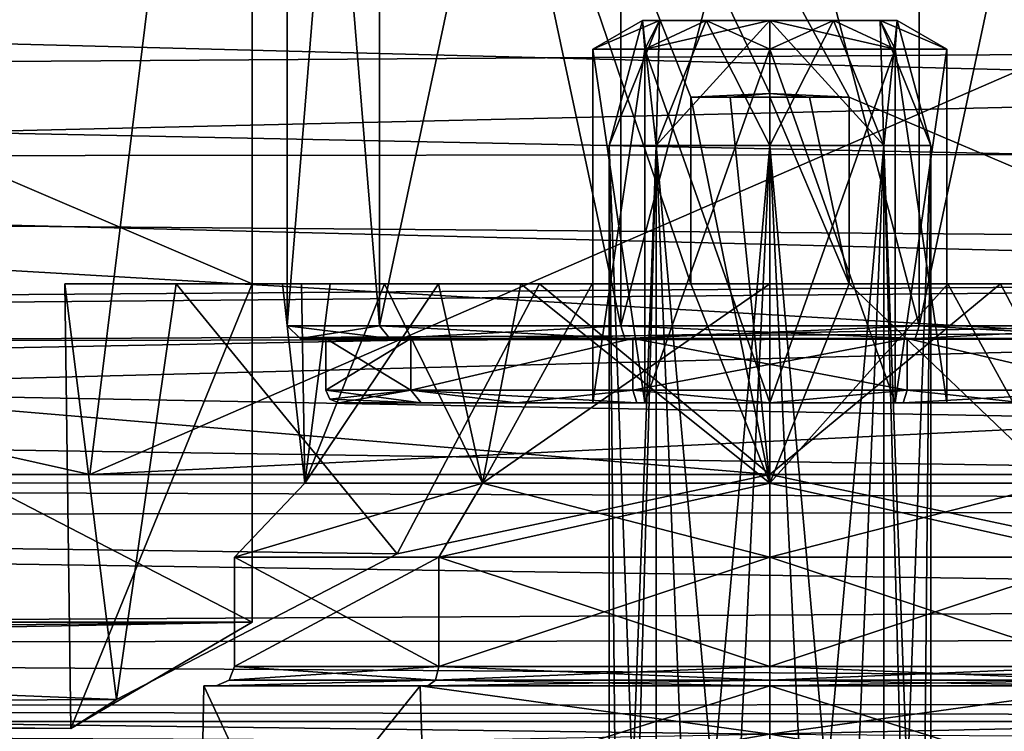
# Model space of a CAD drawing. Header units: millimetres. Extents: x -109 to 171, y -66 to 35.
# Tile 83 of 185: x -12 to 4, y -17 to -6. Entities that reach past the tile are written whole.
import ezdxf

# ---------------------------------------------------------------- set-up
doc = ezdxf.new("R2010")
doc.units = ezdxf.units.MM
doc.header["$LTSCALE"] = 65.185185
for name, color, linetype in [('113', 7, 'CONTINUOUS'), ('114', 7, 'CONTINUOUS'), ('115', 7, 'CONTINUOUS'), ('1191', 7, 'CONTINUOUS'), ('1198', 7, 'CONTINUOUS'), ('1206', 7, 'CONTINUOUS'), ('1208', 7, 'CONTINUOUS'), ('1217', 7, 'CONTINUOUS'), ('1218', 7, 'CONTINUOUS'), ('1219', 7, 'CONTINUOUS'), ('122', 7, 'CONTINUOUS'), ('1220', 7, 'CONTINUOUS'), ('1223', 7, 'CONTINUOUS'), ('1224', 7, 'CONTINUOUS'), ('1227', 7, 'CONTINUOUS'), ('1228', 7, 'CONTINUOUS'), ('123', 7, 'CONTINUOUS'), ('1231', 7, 'CONTINUOUS'), ('1232', 7, 'CONTINUOUS'), ('1233', 7, 'CONTINUOUS'), ('1234', 7, 'CONTINUOUS'), ('1235', 7, 'CONTINUOUS'), ('1236', 7, 'CONTINUOUS'), ('124', 7, 'CONTINUOUS'), ('4', 7, 'CONTINUOUS'), ('52', 7, 'CONTINUOUS'), ('55', 7, 'CONTINUOUS'), ('629', 7, 'CONTINUOUS'), ('630', 7, 'CONTINUOUS'), ('87', 7, 'CONTINUOUS'), ('88', 7, 'CONTINUOUS'), ('89', 7, 'CONTINUOUS'), ('90', 7, 'CONTINUOUS'), ('91', 7, 'CONTINUOUS'), ('92', 7, 'CONTINUOUS'), ('93', 7, 'CONTINUOUS'), ('94', 7, 'CONTINUOUS')]:
    doc.layers.add(name, color=color, linetype=linetype)

msp = doc.modelspace()

# ---------------------------------------------------------------- linework, layer by layer
at = {"layer": '113', "color": 7, "linetype": 'CONTINUOUS', "true_color": 0xe0f2ff}
for points in [[(-5.143, -14.25, -7.079), (-8.322, -14.25, -2.704), (-5.143, -15.95, -7.079), (-5.143, -14.25, -7.079)], [(-8.322, -14.25, -2.704), (-8.322, -14.25, 2.704), (-8.322, -15.95, -2.704), (-8.322, -14.25, -2.704)], [(-5.143, -15.95, -7.079), (-8.322, -14.25, -2.704), (-8.322, -15.95, -2.704), (-5.143, -15.95, -7.079)], [(-8.322, -14.25, 2.704), (-5.143, -14.25, 7.079), (-8.322, -15.95, 2.704), (-8.322, -14.25, 2.704)], [(-8.322, -15.95, -2.704), (-8.322, -14.25, 2.704), (-8.322, -15.95, 2.704), (-8.322, -15.95, -2.704)], [(-8.322, -15.95, 2.704), (-5.143, -14.25, 7.079), (-5.143, -15.95, 7.079), (-8.322, -15.95, 2.704)], [(0, -14.25, -8.75), (-5.143, -14.25, -7.079), (0, -15.95, -8.75), (0, -14.25, -8.75)], [(0, -15.95, -8.75), (-5.143, -14.25, -7.079), (-5.143, -15.95, -7.079), (0, -15.95, -8.75)], [(-5.143, -14.25, 7.079), (0, -14.25, 8.75), (-5.143, -15.95, 7.079), (-5.143, -14.25, 7.079)], [(-5.143, -15.95, 7.079), (0, -14.25, 8.75), (0, -15.95, 8.75), (-5.143, -15.95, 7.079)]]:
    msp.add_3dface(points, dxfattribs=at)
at = {"layer": '114', "color": 7, "linetype": 'CONTINUOUS', "true_color": 0xe0f2ff}
for points in [[(-5.437, -16.25, 7.483), (-8.797, -16.25, 2.858), (-8.607, -16.25, 2.797), (-5.437, -16.25, 7.483)], [(-8.797, -16.25, 2.858), (-8.797, -16.25, -2.858), (-8.607, -16.25, -2.797), (-8.797, -16.25, 2.858)], [(-8.607, -16.25, 2.797), (-8.797, -16.25, 2.858), (-8.607, -16.25, -2.797), (-8.607, -16.25, 2.797)], [(-8.797, -16.25, -2.858), (-5.437, -16.25, -7.483), (-8.607, -16.25, -2.797), (-8.797, -16.25, -2.858)], [(-5.318, -16.25, 7.322), (-5.437, -16.25, 7.483), (-8.607, -16.25, 2.797), (-5.318, -16.25, 7.322)], [(-8.607, -16.25, -2.797), (-5.437, -16.25, -7.483), (-5.318, -16.25, -7.322), (-8.607, -16.25, -2.797)], [(0, -16.25, 9.25), (-5.437, -16.25, 7.483), (0, -16.25, 9.05), (0, -16.25, 9.25)], [(0, -16.25, 9.05), (-5.437, -16.25, 7.483), (-5.318, -16.25, 7.322), (0, -16.25, 9.05)], [(-5.437, -16.25, -7.483), (0, -16.25, -9.25), (-5.318, -16.25, -7.322), (-5.437, -16.25, -7.483)], [(-5.318, -16.25, -7.322), (0, -16.25, -9.25), (0, -16.25, -9.05), (-5.318, -16.25, -7.322)], [(5.437, -16.25, 7.483), (0, -16.25, 9.25), (5.318, -16.25, 7.322), (5.437, -16.25, 7.483)], [(0, -16.25, 9.25), (0, -16.25, 9.05), (5.318, -16.25, 7.322), (0, -16.25, 9.25)], [(0, -16.25, -9.25), (5.437, -16.25, -7.483), (0, -16.25, -9.05), (0, -16.25, -9.25)], [(0, -16.25, -9.05), (5.437, -16.25, -7.483), (5.318, -16.25, -7.322), (0, -16.25, -9.05)]]:
    msp.add_3dface(points, dxfattribs=at)
at = {"layer": '115', "color": 7, "linetype": 'CONTINUOUS', "true_color": 0xe0f2ff}
for points in [[(5.143, -14.25, -7.079), (0, -14.25, -8.75), (5.143, -15.95, -7.079), (5.143, -14.25, -7.079)], [(0, -14.25, -8.75), (0, -15.95, -8.75), (5.143, -15.95, -7.079), (0, -14.25, -8.75)], [(0, -14.25, 8.75), (5.143, -14.25, 7.079), (0, -15.95, 8.75), (0, -14.25, 8.75)], [(0, -15.95, 8.75), (5.143, -14.25, 7.079), (5.143, -15.95, 7.079), (0, -15.95, 8.75)]]:
    msp.add_3dface(points, dxfattribs=at)
at = {"layer": '1191', "color": 7, "linetype": 'CONTINUOUS', "true_color": 0xe0f2ff}
for points in [[(-1.768, -7.85, 58.268), (-1.979, -5.905, 56.5), (-2.5, -7.85, 56.5), (-1.768, -7.85, 58.268)], [(-1.714, -5.905, 57.489), (-1.979, -5.905, 56.5), (-1.768, -7.85, 58.268), (-1.714, -5.905, 57.489)], [(-0.989, -5.905, 58.214), (-1.714, -5.905, 57.489), (-1.768, -7.85, 58.268), (-0.989, -5.905, 58.214)], [(0, -7.85, 59), (-0.989, -5.905, 58.214), (-1.768, -7.85, 58.268), (0, -7.85, 59)], [(0, -5.905, 58.479), (-0.989, -5.905, 58.214), (0, -7.85, 59), (0, -5.905, 58.479)], [(0.989, -5.905, 58.214), (0, -5.905, 58.479), (1.768, -7.85, 58.268), (0.989, -5.905, 58.214)], [(1.768, -7.85, 58.268), (0, -5.905, 58.479), (0, -7.85, 59), (1.768, -7.85, 58.268)], [(1.714, -5.905, 57.489), (0.989, -5.905, 58.214), (1.768, -7.85, 58.268), (1.714, -5.905, 57.489)], [(1.979, -5.905, 56.5), (1.714, -5.905, 57.489), (2.5, -7.85, 56.5), (1.979, -5.905, 56.5)], [(2.5, -7.85, 56.5), (1.714, -5.905, 57.489), (1.768, -7.85, 58.268), (2.5, -7.85, 56.5)]]:
    msp.add_3dface(points, dxfattribs=at)
at = {"layer": '1198', "color": 7, "linetype": 'CONTINUOUS', "true_color": 0xe0f2ff}
for points in [[(-2.5, -7.85, 56.5), (-1.979, -5.905, 56.5), (-1.714, -5.905, 55.511), (-2.5, -7.85, 56.5)], [(-2.5, -7.85, 56.5), (-1.714, -5.905, 55.511), (-1.768, -7.85, 54.732), (-2.5, -7.85, 56.5)], [(-0.989, -5.905, 54.786), (0, -5.905, 54.521), (-1.768, -7.85, 54.732), (-0.989, -5.905, 54.786)], [(-1.768, -7.85, 54.732), (0, -5.905, 54.521), (0, -7.85, 54), (-1.768, -7.85, 54.732)], [(-1.714, -5.905, 55.511), (-0.989, -5.905, 54.786), (-1.768, -7.85, 54.732), (-1.714, -5.905, 55.511)], [(0, -5.905, 54.521), (0.989, -5.905, 54.786), (0, -7.85, 54), (0, -5.905, 54.521)], [(0, -7.85, 54), (0.989, -5.905, 54.786), (1.768, -7.85, 54.732), (0, -7.85, 54)], [(0.989, -5.905, 54.786), (1.714, -5.905, 55.511), (1.768, -7.85, 54.732), (0.989, -5.905, 54.786)], [(1.714, -5.905, 55.511), (1.979, -5.905, 56.5), (1.768, -7.85, 54.732), (1.714, -5.905, 55.511)], [(1.979, -5.905, 56.5), (2.5, -7.85, 56.5), (1.768, -7.85, 54.732), (1.979, -5.905, 56.5)]]:
    msp.add_3dface(points, dxfattribs=at)
at = {"layer": '1206', "color": 7, "linetype": 'CONTINUOUS', "true_color": 0xe0f2ff}
for points in [[(-1.768, -7.85, 58.268), (-2.5, -7.85, 56.5), (-1.768, -27.65, 58.268), (-1.768, -7.85, 58.268)], [(-1.768, -27.65, 58.268), (-2.5, -7.85, 56.5), (-2.31, -27.65, 57.457), (-1.768, -27.65, 58.268)], [(-2.31, -27.65, 57.457), (-2.5, -7.85, 56.5), (-2.5, -27.65, 56.5), (-2.31, -27.65, 57.457)], [(0, -7.85, 59), (-1.768, -7.85, 58.268), (0, -27.65, 59), (0, -7.85, 59)], [(0, -27.65, 59), (-1.768, -7.85, 58.268), (-0.957, -27.65, 58.81), (0, -27.65, 59)], [(-0.957, -27.65, 58.81), (-1.768, -7.85, 58.268), (-1.768, -27.65, 58.268), (-0.957, -27.65, 58.81)], [(1.768, -7.85, 58.268), (0, -7.85, 59), (1.768, -27.65, 58.268), (1.768, -7.85, 58.268)], [(1.768, -27.65, 58.268), (0, -7.85, 59), (0.957, -27.65, 58.81), (1.768, -27.65, 58.268)], [(0.957, -27.65, 58.81), (0, -7.85, 59), (0, -27.65, 59), (0.957, -27.65, 58.81)], [(2.5, -7.85, 56.5), (1.768, -7.85, 58.268), (2.5, -27.65, 56.5), (2.5, -7.85, 56.5)], [(2.5, -27.65, 56.5), (1.768, -7.85, 58.268), (2.31, -27.65, 57.457), (2.5, -27.65, 56.5)], [(2.31, -27.65, 57.457), (1.768, -7.85, 58.268), (1.768, -27.65, 58.268), (2.31, -27.65, 57.457)]]:
    msp.add_3dface(points, dxfattribs=at)
at = {"layer": '1208', "color": 7, "linetype": 'CONTINUOUS', "true_color": 0xe0f2ff}
for points in [[(-2.5, -7.85, 56.5), (-1.768, -7.85, 54.732), (-2.5, -27.65, 56.5), (-2.5, -7.85, 56.5)], [(-2.5, -27.65, 56.5), (-1.768, -7.85, 54.732), (-2.31, -27.65, 55.543), (-2.5, -27.65, 56.5)], [(-2.31, -27.65, 55.543), (-1.768, -7.85, 54.732), (-1.768, -27.65, 54.732), (-2.31, -27.65, 55.543)], [(-1.768, -7.85, 54.732), (0, -7.85, 54), (-1.768, -27.65, 54.732), (-1.768, -7.85, 54.732)], [(-1.768, -27.65, 54.732), (0, -7.85, 54), (-0.957, -27.65, 54.19), (-1.768, -27.65, 54.732)], [(-0.957, -27.65, 54.19), (0, -7.85, 54), (0, -27.65, 54), (-0.957, -27.65, 54.19)], [(0, -7.85, 54), (1.768, -7.85, 54.732), (0, -27.65, 54), (0, -7.85, 54)], [(0, -27.65, 54), (1.768, -7.85, 54.732), (0.957, -27.65, 54.19), (0, -27.65, 54)], [(0.957, -27.65, 54.19), (1.768, -7.85, 54.732), (1.768, -27.65, 54.732), (0.957, -27.65, 54.19)], [(1.768, -7.85, 54.732), (2.5, -7.85, 56.5), (1.768, -27.65, 54.732), (1.768, -7.85, 54.732)], [(1.768, -27.65, 54.732), (2.5, -7.85, 56.5), (2.31, -27.65, 55.543), (1.768, -27.65, 54.732)], [(2.5, -7.85, 56.5), (2.5, -27.65, 56.5), (2.31, -27.65, 55.543), (2.5, -7.85, 56.5)]]:
    msp.add_3dface(points, dxfattribs=at)
at = {"layer": '1217', "color": 7, "linetype": 'CONTINUOUS', "true_color": 0xe0f2ff}
for points in [[(-7.5, -10.65, 56.5), (-7.5, 6.95, 56.5), (-6.068, 6.95, 52.092), (-7.5, -10.65, 56.5)], [(-6.068, -10.65, 52.092), (-7.5, -10.65, 56.5), (-6.068, 6.95, 52.092), (-6.068, -10.65, 52.092)], [(-2.318, -10.65, 49.367), (-6.068, -10.65, 52.092), (-2.318, 6.95, 49.367), (-2.318, -10.65, 49.367)], [(-2.318, 6.95, 49.367), (-6.068, -10.65, 52.092), (-6.068, 6.95, 52.092), (-2.318, 6.95, 49.367)], [(2.318, -10.65, 49.367), (-2.318, -10.65, 49.367), (2.318, 6.95, 49.367), (2.318, -10.65, 49.367)], [(2.318, 6.95, 49.367), (-2.318, -10.65, 49.367), (-2.318, 6.95, 49.367), (2.318, 6.95, 49.367)], [(6.068, -10.65, 52.092), (2.318, -10.65, 49.367), (6.068, 6.95, 52.092), (6.068, -10.65, 52.092)], [(6.068, 6.95, 52.092), (2.318, -10.65, 49.367), (2.318, 6.95, 49.367), (6.068, 6.95, 52.092)]]:
    msp.add_3dface(points, dxfattribs=at)
at = {"layer": '1218', "color": 7, "linetype": 'CONTINUOUS', "true_color": 0xe0f2ff}
for points in [[(-5.906, -10.85, 60.791), (-7.3, -10.85, 56.5), (-5.582, -10.85, 60.556), (-5.906, -10.85, 60.791)], [(-7.3, -10.85, 56.5), (-5.906, -10.85, 52.209), (-6.9, -10.85, 56.5), (-7.3, -10.85, 56.5)], [(-5.582, -10.85, 60.556), (-7.3, -10.85, 56.5), (-6.9, -10.85, 56.5), (-5.582, -10.85, 60.556)], [(-6.9, -10.85, 56.5), (-5.906, -10.85, 52.209), (-5.582, -10.85, 52.444), (-6.9, -10.85, 56.5)], [(-2.256, -10.85, 63.443), (-5.906, -10.85, 60.791), (-2.132, -10.85, 63.062), (-2.256, -10.85, 63.443)], [(-2.132, -10.85, 63.062), (-5.906, -10.85, 60.791), (-5.582, -10.85, 60.556), (-2.132, -10.85, 63.062)], [(-5.906, -10.85, 52.209), (-2.256, -10.85, 49.557), (-2.132, -10.85, 49.938), (-5.906, -10.85, 52.209)], [(-5.582, -10.85, 52.444), (-5.906, -10.85, 52.209), (-2.132, -10.85, 49.938), (-5.582, -10.85, 52.444)], [(2.256, -10.85, 63.443), (-2.256, -10.85, 63.443), (-2.132, -10.85, 63.062), (2.256, -10.85, 63.443)], [(-2.256, -10.85, 49.557), (2.256, -10.85, 49.557), (2.132, -10.85, 49.938), (-2.256, -10.85, 49.557)], [(-2.132, -10.85, 49.938), (-2.256, -10.85, 49.557), (2.132, -10.85, 49.938), (-2.132, -10.85, 49.938)], [(2.132, -10.85, 63.062), (2.256, -10.85, 63.443), (-2.132, -10.85, 63.062), (2.132, -10.85, 63.062)], [(5.906, -10.85, 60.791), (2.256, -10.85, 63.443), (2.132, -10.85, 63.062), (5.906, -10.85, 60.791)], [(5.582, -10.85, 60.556), (5.906, -10.85, 60.791), (2.132, -10.85, 63.062), (5.582, -10.85, 60.556)], [(2.256, -10.85, 49.557), (5.906, -10.85, 52.209), (2.132, -10.85, 49.938), (2.256, -10.85, 49.557)], [(2.132, -10.85, 49.938), (5.906, -10.85, 52.209), (5.582, -10.85, 52.444), (2.132, -10.85, 49.938)]]:
    msp.add_3dface(points, dxfattribs=at)
at = {"layer": '1219', "color": 7, "linetype": 'CONTINUOUS', "true_color": 0xe0f2ff}
for points in [[(-6.9, -10.85, 56.5), (-5.582, -10.85, 52.444), (-6.9, -11.65, 56.5), (-6.9, -10.85, 56.5)], [(-6.9, -11.65, 56.5), (-5.582, -10.85, 52.444), (-5.582, -11.65, 52.444), (-6.9, -11.65, 56.5)], [(-5.582, -10.85, 52.444), (-2.132, -10.85, 49.938), (-5.582, -11.65, 52.444), (-5.582, -10.85, 52.444)], [(-5.582, -11.65, 52.444), (-2.132, -10.85, 49.938), (-2.132, -11.65, 49.938), (-5.582, -11.65, 52.444)], [(-2.132, -10.85, 49.938), (2.132, -10.85, 49.938), (-2.132, -11.65, 49.938), (-2.132, -10.85, 49.938)], [(-2.132, -11.65, 49.938), (2.132, -10.85, 49.938), (2.132, -11.65, 49.938), (-2.132, -11.65, 49.938)], [(2.132, -10.85, 49.938), (5.582, -10.85, 52.444), (5.582, -11.65, 52.444), (2.132, -10.85, 49.938)], [(2.132, -11.65, 49.938), (2.132, -10.85, 49.938), (5.582, -11.65, 52.444), (2.132, -11.65, 49.938)]]:
    msp.add_3dface(points, dxfattribs=at)
at = {"layer": '122', "color": 7, "linetype": 'CONTINUOUS', "true_color": 0xe0f2ff}
for points in [[(-8.322, -15.95, -2.704), (-8.322, -15.95, 2.704), (-8.405, -16.162, -2.731), (-8.322, -15.95, -2.704)], [(-8.322, -15.95, -2.704), (-8.405, -16.162, -2.731), (-5.195, -16.162, -7.15), (-8.322, -15.95, -2.704)], [(-8.322, -15.95, 2.704), (-5.143, -15.95, 7.079), (-8.405, -16.162, 2.731), (-8.322, -15.95, 2.704)], [(-8.322, -15.95, 2.704), (-8.405, -16.162, 2.731), (-8.405, -16.162, -2.731), (-8.322, -15.95, 2.704)], [(-5.143, -15.95, 7.079), (-5.195, -16.162, 7.15), (-8.405, -16.162, 2.731), (-5.143, -15.95, 7.079)], [(-5.143, -15.95, -7.079), (-8.322, -15.95, -2.704), (-5.195, -16.162, -7.15), (-5.143, -15.95, -7.079)], [(-5.143, -15.95, -7.079), (-5.195, -16.162, -7.15), (0, -16.162, -8.838), (-5.143, -15.95, -7.079)], [(-5.143, -15.95, 7.079), (0, -15.95, 8.75), (-5.195, -16.162, 7.15), (-5.143, -15.95, 7.079)], [(0, -15.95, 8.75), (0, -16.162, 8.838), (-5.195, -16.162, 7.15), (0, -15.95, 8.75)], [(0, -15.95, -8.75), (-5.143, -15.95, -7.079), (0, -16.162, -8.838), (0, -15.95, -8.75)], [(-5.318, -16.25, 7.322), (-8.607, -16.25, 2.797), (-5.195, -16.162, 7.15), (-5.318, -16.25, 7.322)], [(-8.607, -16.25, 2.797), (-8.607, -16.25, -2.797), (-8.405, -16.162, 2.731), (-8.607, -16.25, 2.797)], [(-5.195, -16.162, 7.15), (-8.607, -16.25, 2.797), (-8.405, -16.162, 2.731), (-5.195, -16.162, 7.15)], [(-8.607, -16.25, -2.797), (-5.318, -16.25, -7.322), (-5.195, -16.162, -7.15), (-8.607, -16.25, -2.797)], [(-8.405, -16.162, 2.731), (-8.607, -16.25, -2.797), (-8.405, -16.162, -2.731), (-8.405, -16.162, 2.731)], [(-8.405, -16.162, -2.731), (-8.607, -16.25, -2.797), (-5.195, -16.162, -7.15), (-8.405, -16.162, -2.731)], [(0, -16.25, 9.05), (-5.318, -16.25, 7.322), (0, -16.162, 8.838), (0, -16.25, 9.05)], [(0, -16.162, 8.838), (-5.318, -16.25, 7.322), (-5.195, -16.162, 7.15), (0, -16.162, 8.838)], [(-5.318, -16.25, -7.322), (0, -16.25, -9.05), (-5.195, -16.162, -7.15), (-5.318, -16.25, -7.322)], [(-5.195, -16.162, -7.15), (0, -16.25, -9.05), (0, -16.162, -8.838), (-5.195, -16.162, -7.15)]]:
    msp.add_3dface(points, dxfattribs=at)
at = {"layer": '1220', "color": 7, "linetype": 'CONTINUOUS', "true_color": 0xe0f2ff}
for points in [[(-6.7, -11.85, 56.5), (-5.422, -11.85, 52.564), (-2.75, -11.85, 56.5), (-6.7, -11.85, 56.5)], [(-5.422, -11.85, 60.436), (-6.7, -11.85, 56.5), (0, -11.85, 59.25), (-5.422, -11.85, 60.436)], [(-6.7, -11.85, 56.5), (-2.75, -11.85, 56.5), (-1.945, -11.85, 58.444), (-6.7, -11.85, 56.5)], [(0, -11.85, 59.25), (-6.7, -11.85, 56.5), (-1.945, -11.85, 58.444), (0, -11.85, 59.25)], [(-3.94, -11.85, 51.081), (5.422, -11.85, 52.564), (-5.422, -11.85, 52.564), (-3.94, -11.85, 51.081)], [(-5.422, -11.85, 52.564), (5.422, -11.85, 52.564), (0, -11.85, 53.75), (-5.422, -11.85, 52.564)], [(-2.75, -11.85, 56.5), (-5.422, -11.85, 52.564), (-1.945, -11.85, 54.556), (-2.75, -11.85, 56.5)], [(-1.945, -11.85, 54.556), (-5.422, -11.85, 52.564), (0, -11.85, 53.75), (-1.945, -11.85, 54.556)], [(-3.94, -11.85, 61.919), (-5.422, -11.85, 60.436), (3.94, -11.85, 61.919), (-3.94, -11.85, 61.919)], [(3.94, -11.85, 61.919), (-5.422, -11.85, 60.436), (5.422, -11.85, 60.436), (3.94, -11.85, 61.919)], [(5.422, -11.85, 60.436), (-5.422, -11.85, 60.436), (0, -11.85, 59.25), (5.422, -11.85, 60.436)], [(3.94, -11.85, 51.081), (5.422, -11.85, 52.564), (-3.94, -11.85, 51.081), (3.94, -11.85, 51.081)], [(-2.071, -11.85, 50.128), (3.94, -11.85, 51.081), (-3.94, -11.85, 51.081), (-2.071, -11.85, 50.128)], [(-2.071, -11.85, 62.872), (-3.94, -11.85, 61.919), (2.071, -11.85, 62.872), (-2.071, -11.85, 62.872)], [(2.071, -11.85, 62.872), (-3.94, -11.85, 61.919), (3.94, -11.85, 61.919), (2.071, -11.85, 62.872)], [(2.071, -11.85, 50.128), (3.94, -11.85, 51.081), (-2.071, -11.85, 50.128), (2.071, -11.85, 50.128)], [(0, -11.85, 49.8), (2.071, -11.85, 50.128), (-2.071, -11.85, 50.128), (0, -11.85, 49.8)], [(0, -11.85, 63.2), (-2.071, -11.85, 62.872), (2.071, -11.85, 62.872), (0, -11.85, 63.2)], [(5.422, -11.85, 52.564), (6.7, -11.85, 56.5), (0, -11.85, 53.75), (5.422, -11.85, 52.564)], [(0, -11.85, 53.75), (6.7, -11.85, 56.5), (1.945, -11.85, 54.556), (0, -11.85, 53.75)], [(1.945, -11.85, 58.444), (5.422, -11.85, 60.436), (0, -11.85, 59.25), (1.945, -11.85, 58.444)], [(1.945, -11.85, 54.556), (6.7, -11.85, 56.5), (2.75, -11.85, 56.5), (1.945, -11.85, 54.556)], [(2.75, -11.85, 56.5), (5.422, -11.85, 60.436), (1.945, -11.85, 58.444), (2.75, -11.85, 56.5)], [(6.7, -11.85, 56.5), (5.422, -11.85, 60.436), (2.75, -11.85, 56.5), (6.7, -11.85, 56.5)]]:
    msp.add_3dface(points, dxfattribs=at)
at = {"layer": '1223', "color": 7, "linetype": 'CONTINUOUS', "true_color": 0xe0f2ff}
for points in [[(-7.5, 6.95, 56.5), (-7.5, -10.65, 56.5), (-6.068, -10.65, 60.908), (-7.5, 6.95, 56.5)], [(-7.5, 6.95, 56.5), (-6.068, -10.65, 60.908), (-6.068, 6.95, 60.908), (-7.5, 6.95, 56.5)], [(-6.068, -10.65, 60.908), (-2.318, -10.65, 63.633), (-6.068, 6.95, 60.908), (-6.068, -10.65, 60.908)], [(-6.068, 6.95, 60.908), (-2.318, -10.65, 63.633), (-2.318, 6.95, 63.633), (-6.068, 6.95, 60.908)], [(-2.318, -10.65, 63.633), (2.318, -10.65, 63.633), (-2.318, 6.95, 63.633), (-2.318, -10.65, 63.633)], [(-2.318, 6.95, 63.633), (2.318, -10.65, 63.633), (2.318, 6.95, 63.633), (-2.318, 6.95, 63.633)], [(2.318, -10.65, 63.633), (6.068, -10.65, 60.908), (2.318, 6.95, 63.633), (2.318, -10.65, 63.633)], [(2.318, 6.95, 63.633), (6.068, -10.65, 60.908), (6.068, 6.95, 60.908), (2.318, 6.95, 63.633)]]:
    msp.add_3dface(points, dxfattribs=at)
at = {"layer": '1224', "color": 7, "linetype": 'CONTINUOUS', "true_color": 0xe0f2ff}
for points in [[(-5.582, -10.85, 60.556), (-6.9, -10.85, 56.5), (-5.582, -11.65, 60.556), (-5.582, -10.85, 60.556)], [(-6.9, -10.85, 56.5), (-6.9, -11.65, 56.5), (-5.582, -11.65, 60.556), (-6.9, -10.85, 56.5)], [(-2.132, -10.85, 63.062), (-5.582, -10.85, 60.556), (-5.582, -11.65, 60.556), (-2.132, -10.85, 63.062)], [(-2.132, -11.65, 63.062), (-2.132, -10.85, 63.062), (-5.582, -11.65, 60.556), (-2.132, -11.65, 63.062)], [(2.132, -10.85, 63.062), (-2.132, -10.85, 63.062), (2.132, -11.65, 63.062), (2.132, -10.85, 63.062)], [(2.132, -11.65, 63.062), (-2.132, -10.85, 63.062), (-2.132, -11.65, 63.062), (2.132, -11.65, 63.062)], [(5.582, -10.85, 60.556), (2.132, -10.85, 63.062), (5.582, -11.65, 60.556), (5.582, -10.85, 60.556)], [(5.582, -11.65, 60.556), (2.132, -10.85, 63.062), (2.132, -11.65, 63.062), (5.582, -11.65, 60.556)]]:
    msp.add_3dface(points, dxfattribs=at)
at = {"layer": '1227', "color": 7, "linetype": 'CONTINUOUS', "true_color": 0xe0f2ff}
for points in [[(-6.9, -11.65, 56.5), (-5.582, -11.65, 52.444), (-6.841, -11.791, 56.5), (-6.9, -11.65, 56.5)], [(-5.582, -11.65, 52.444), (-6.7, -11.85, 56.5), (-6.841, -11.791, 56.5), (-5.582, -11.65, 52.444)], [(-5.582, -11.65, 52.444), (-5.422, -11.85, 52.564), (-6.7, -11.85, 56.5), (-5.582, -11.65, 52.444)], [(-5.582, -11.65, 52.444), (-2.132, -11.65, 49.938), (-3.94, -11.85, 51.081), (-5.582, -11.65, 52.444)], [(-5.582, -11.65, 52.444), (-3.94, -11.85, 51.081), (-5.422, -11.85, 52.564), (-5.582, -11.65, 52.444)], [(-2.132, -11.65, 49.938), (-2.071, -11.85, 50.128), (-3.94, -11.85, 51.081), (-2.132, -11.65, 49.938)], [(-2.132, -11.65, 49.938), (2.132, -11.65, 49.938), (0, -11.85, 49.8), (-2.132, -11.65, 49.938)], [(-2.132, -11.65, 49.938), (0, -11.85, 49.8), (-2.071, -11.85, 50.128), (-2.132, -11.65, 49.938)], [(2.132, -11.65, 49.938), (2.071, -11.85, 50.128), (0, -11.85, 49.8), (2.132, -11.65, 49.938)], [(2.132, -11.65, 49.938), (5.582, -11.65, 52.444), (2.071, -11.85, 50.128), (2.132, -11.65, 49.938)], [(5.582, -11.65, 52.444), (3.94, -11.85, 51.081), (2.071, -11.85, 50.128), (5.582, -11.65, 52.444)]]:
    msp.add_3dface(points, dxfattribs=at)
at = {"layer": '1228', "color": 7, "linetype": 'CONTINUOUS', "true_color": 0xe0f2ff}
for points in [[(-6.9, -11.65, 56.5), (-5.422, -11.85, 60.436), (-5.582, -11.65, 60.556), (-6.9, -11.65, 56.5)], [(-5.422, -11.85, 60.436), (-6.9, -11.65, 56.5), (-6.841, -11.791, 56.5), (-5.422, -11.85, 60.436)], [(-5.422, -11.85, 60.436), (-3.94, -11.85, 61.919), (-5.582, -11.65, 60.556), (-5.422, -11.85, 60.436)], [(-3.94, -11.85, 61.919), (-2.071, -11.85, 62.872), (-5.582, -11.65, 60.556), (-3.94, -11.85, 61.919)], [(-2.071, -11.85, 62.872), (-2.132, -11.65, 63.062), (-5.582, -11.65, 60.556), (-2.071, -11.85, 62.872)], [(-2.071, -11.85, 62.872), (0, -11.85, 63.2), (-2.132, -11.65, 63.062), (-2.071, -11.85, 62.872)], [(0, -11.85, 63.2), (2.132, -11.65, 63.062), (-2.132, -11.65, 63.062), (0, -11.85, 63.2)], [(0, -11.85, 63.2), (2.071, -11.85, 62.872), (2.132, -11.65, 63.062), (0, -11.85, 63.2)], [(2.071, -11.85, 62.872), (3.94, -11.85, 61.919), (2.132, -11.65, 63.062), (2.071, -11.85, 62.872)], [(3.94, -11.85, 61.919), (5.582, -11.65, 60.556), (2.132, -11.65, 63.062), (3.94, -11.85, 61.919)], [(-6.7, -11.85, 56.5), (-5.422, -11.85, 60.436), (-6.841, -11.791, 56.5), (-6.7, -11.85, 56.5)]]:
    msp.add_3dface(points, dxfattribs=at)
at = {"layer": '123', "color": 7, "linetype": 'CONTINUOUS', "true_color": 0xe0f2ff}
for points in [[(5.143, -15.95, -7.079), (0, -15.95, -8.75), (5.195, -16.162, -7.15), (5.143, -15.95, -7.079)], [(0, -15.95, -8.75), (0, -16.162, -8.838), (5.195, -16.162, -7.15), (0, -15.95, -8.75)], [(0, -15.95, 8.75), (5.143, -15.95, 7.079), (0, -16.162, 8.838), (0, -15.95, 8.75)], [(0, -16.162, 8.838), (5.143, -15.95, 7.079), (5.195, -16.162, 7.15), (0, -16.162, 8.838)], [(5.318, -16.25, 7.322), (0, -16.25, 9.05), (5.195, -16.162, 7.15), (5.318, -16.25, 7.322)], [(0, -16.25, 9.05), (0, -16.162, 8.838), (5.195, -16.162, 7.15), (0, -16.25, 9.05)], [(0, -16.25, -9.05), (5.318, -16.25, -7.322), (0, -16.162, -8.838), (0, -16.25, -9.05)], [(0, -16.162, -8.838), (5.318, -16.25, -7.322), (5.195, -16.162, -7.15), (0, -16.162, -8.838)]]:
    msp.add_3dface(points, dxfattribs=at)
at = {"layer": '1231', "color": 7, "linetype": 'CONTINUOUS', "true_color": 0xe0f2ff}
for points in [[(-7.5, -10.65, 56.5), (-7.3, -10.85, 56.5), (-5.906, -10.85, 60.791), (-7.5, -10.65, 56.5)], [(-7.5, -10.65, 56.5), (-5.906, -10.85, 60.791), (-6.068, -10.65, 60.908), (-7.5, -10.65, 56.5)], [(-5.906, -10.85, 60.791), (-2.256, -10.85, 63.443), (-6.068, -10.65, 60.908), (-5.906, -10.85, 60.791)], [(-2.256, -10.85, 63.443), (-2.318, -10.65, 63.633), (-6.068, -10.65, 60.908), (-2.256, -10.85, 63.443)], [(-2.256, -10.85, 63.443), (2.256, -10.85, 63.443), (-2.318, -10.65, 63.633), (-2.256, -10.85, 63.443)], [(2.256, -10.85, 63.443), (2.318, -10.65, 63.633), (-2.318, -10.65, 63.633), (2.256, -10.85, 63.443)], [(2.256, -10.85, 63.443), (5.906, -10.85, 60.791), (2.318, -10.65, 63.633), (2.256, -10.85, 63.443)], [(5.906, -10.85, 60.791), (6.068, -10.65, 60.908), (2.318, -10.65, 63.633), (5.906, -10.85, 60.791)]]:
    msp.add_3dface(points, dxfattribs=at)
at = {"layer": '1232', "color": 7, "linetype": 'CONTINUOUS', "true_color": 0xe0f2ff}
for points in [[(-7.5, -10.65, 56.5), (-6.068, -10.65, 52.092), (-7.3, -10.85, 56.5), (-7.5, -10.65, 56.5)], [(-7.3, -10.85, 56.5), (-6.068, -10.65, 52.092), (-5.906, -10.85, 52.209), (-7.3, -10.85, 56.5)], [(-6.068, -10.65, 52.092), (-2.318, -10.65, 49.367), (-5.906, -10.85, 52.209), (-6.068, -10.65, 52.092)], [(-2.318, -10.65, 49.367), (-2.256, -10.85, 49.557), (-5.906, -10.85, 52.209), (-2.318, -10.65, 49.367)], [(-2.318, -10.65, 49.367), (2.318, -10.65, 49.367), (-2.256, -10.85, 49.557), (-2.318, -10.65, 49.367)], [(2.318, -10.65, 49.367), (2.256, -10.85, 49.557), (-2.256, -10.85, 49.557), (2.318, -10.65, 49.367)], [(2.318, -10.65, 49.367), (6.068, -10.65, 52.092), (2.256, -10.85, 49.557), (2.318, -10.65, 49.367)], [(6.068, -10.65, 52.092), (5.906, -10.85, 52.209), (2.256, -10.85, 49.557), (6.068, -10.65, 52.092)]]:
    msp.add_3dface(points, dxfattribs=at)
at = {"layer": '1233', "color": 7, "linetype": 'CONTINUOUS', "true_color": 0xe0f2ff}
for points in [[(-1.945, -11.85, 58.444), (-2.75, -11.85, 56.5), (-1.945, -6.35, 58.445), (-1.945, -11.85, 58.444)], [(-1.945, -6.35, 58.445), (-2.75, -11.85, 56.5), (-2.75, -6.35, 56.5), (-1.945, -6.35, 58.445)], [(0, -11.85, 59.25), (-1.945, -11.85, 58.444), (0, -6.35, 59.25), (0, -11.85, 59.25)], [(0, -6.35, 59.25), (-1.945, -11.85, 58.444), (-1.945, -6.35, 58.445), (0, -6.35, 59.25)], [(1.945, -11.85, 58.444), (0, -11.85, 59.25), (1.945, -6.35, 58.445), (1.945, -11.85, 58.444)], [(1.945, -6.35, 58.445), (0, -11.85, 59.25), (0, -6.35, 59.25), (1.945, -6.35, 58.445)], [(2.75, -11.85, 56.5), (1.945, -11.85, 58.444), (2.75, -6.35, 56.5), (2.75, -11.85, 56.5)], [(2.75, -6.35, 56.5), (1.945, -11.85, 58.444), (1.945, -6.35, 58.445), (2.75, -6.35, 56.5)]]:
    msp.add_3dface(points, dxfattribs=at)
at = {"layer": '1234', "linetype": 'CONTINUOUS'}
for points in [[(-1.979, -5.905, 56.5), (-1.714, -5.905, 57.489), (-2.75, -6.35, 56.5), (-1.979, -5.905, 56.5)], [(-1.714, -5.905, 57.489), (-1.945, -6.35, 58.445), (-2.75, -6.35, 56.5), (-1.714, -5.905, 57.489)], [(-1.714, -5.905, 57.489), (-0.989, -5.905, 58.214), (-1.945, -6.35, 58.445), (-1.714, -5.905, 57.489)], [(-0.989, -5.905, 58.214), (0, -5.905, 58.479), (-1.945, -6.35, 58.445), (-0.989, -5.905, 58.214)], [(0, -5.905, 58.479), (0, -6.35, 59.25), (-1.945, -6.35, 58.445), (0, -5.905, 58.479)], [(0, -5.905, 58.479), (0.989, -5.905, 58.214), (0, -6.35, 59.25), (0, -5.905, 58.479)], [(0.989, -5.905, 58.214), (1.945, -6.35, 58.445), (0, -6.35, 59.25), (0.989, -5.905, 58.214)], [(0.989, -5.905, 58.214), (1.714, -5.905, 57.489), (1.945, -6.35, 58.445), (0.989, -5.905, 58.214)], [(1.714, -5.905, 57.489), (1.979, -5.905, 56.5), (1.945, -6.35, 58.445), (1.714, -5.905, 57.489)], [(1.979, -5.905, 56.5), (2.75, -6.35, 56.5), (1.945, -6.35, 58.445), (1.979, -5.905, 56.5)]]:
    msp.add_3dface(points, dxfattribs=at)
at = {"layer": '1235', "color": 7, "linetype": 'CONTINUOUS', "true_color": 0xe0f2ff}
for points in [[(-2.75, -11.85, 56.5), (-1.945, -11.85, 54.556), (-2.75, -6.35, 56.5), (-2.75, -11.85, 56.5)], [(-2.75, -6.35, 56.5), (-1.945, -11.85, 54.556), (-1.945, -6.35, 54.555), (-2.75, -6.35, 56.5)], [(-1.945, -11.85, 54.556), (0, -11.85, 53.75), (-1.945, -6.35, 54.555), (-1.945, -11.85, 54.556)], [(-1.945, -6.35, 54.555), (0, -11.85, 53.75), (0, -6.35, 53.75), (-1.945, -6.35, 54.555)], [(0, -11.85, 53.75), (1.945, -11.85, 54.556), (0, -6.35, 53.75), (0, -11.85, 53.75)], [(0, -6.35, 53.75), (1.945, -11.85, 54.556), (1.945, -6.35, 54.555), (0, -6.35, 53.75)], [(1.945, -11.85, 54.556), (2.75, -11.85, 56.5), (1.945, -6.35, 54.555), (1.945, -11.85, 54.556)], [(2.75, -11.85, 56.5), (2.75, -6.35, 56.5), (1.945, -6.35, 54.555), (2.75, -11.85, 56.5)]]:
    msp.add_3dface(points, dxfattribs=at)
at = {"layer": '1236', "linetype": 'CONTINUOUS'}
for points in [[(-1.979, -5.905, 56.5), (-2.75, -6.35, 56.5), (-1.945, -6.35, 54.555), (-1.979, -5.905, 56.5)], [(-1.714, -5.905, 55.511), (-1.979, -5.905, 56.5), (-1.945, -6.35, 54.555), (-1.714, -5.905, 55.511)], [(-0.989, -5.905, 54.786), (-1.714, -5.905, 55.511), (-1.945, -6.35, 54.555), (-0.989, -5.905, 54.786)], [(-0.989, -5.905, 54.786), (-1.945, -6.35, 54.555), (0, -6.35, 53.75), (-0.989, -5.905, 54.786)], [(0, -5.905, 54.521), (-0.989, -5.905, 54.786), (0, -6.35, 53.75), (0, -5.905, 54.521)], [(0.989, -5.905, 54.786), (0, -5.905, 54.521), (1.945, -6.35, 54.555), (0.989, -5.905, 54.786)], [(0, -5.905, 54.521), (0, -6.35, 53.75), (1.945, -6.35, 54.555), (0, -5.905, 54.521)], [(1.714, -5.905, 55.511), (0.989, -5.905, 54.786), (1.945, -6.35, 54.555), (1.714, -5.905, 55.511)], [(1.979, -5.905, 56.5), (1.714, -5.905, 55.511), (2.75, -6.35, 56.5), (1.979, -5.905, 56.5)], [(2.75, -6.35, 56.5), (1.714, -5.905, 55.511), (1.945, -6.35, 54.555), (2.75, -6.35, 56.5)]]:
    msp.add_3dface(points, dxfattribs=at)
at = {"layer": '124', "color": 7, "linetype": 'CONTINUOUS', "true_color": 0xe0f2ff}
for points in [[(0, -7.042, -7.5), (-1.229, -7.1, -7.5), (-0.616, -7.1, -7.575), (0, -7.042, -7.5)], [(0, -7.042, -7.5), (-0.616, -7.1, -7.575), (0, -7.1, -7.6), (0, -7.042, -7.5)], [(1.229, -7.1, -7.5), (0, -7.042, -7.5), (0.616, -7.1, -7.575), (1.229, -7.1, -7.5)], [(0, -7.042, -7.5), (0, -7.1, -7.6), (0.616, -7.1, -7.575), (0, -7.042, -7.5)]]:
    msp.add_3dface(points, dxfattribs=at)
at = {"layer": '4', "color": 7, "linetype": 'CONTINUOUS', "true_color": 0xe0f2ff}
for points in [[(51.218, -5.181, -19.835), (52.971, -7.944, -18.898), (-51.25, -5.246, -19.817), (51.218, -5.181, -19.835)], [(115, -10.25, 17.753), (115, -5.306, 19.801), (-99, -5.882, 19.638), (115, -10.25, 17.753)], [(-51.25, -5.246, -19.817), (52.971, -7.944, -18.898), (-53.053, -8.047, -18.855), (-51.25, -5.246, -19.817)], [(-99, -11.269, 17.125), (115, -10.25, 17.753), (-99, -5.882, 19.638), (-99, -11.269, 17.125)], [(52.971, -7.944, -18.898), (55.843, -10.796, -17.427), (-53.053, -8.047, -18.855), (52.971, -7.944, -18.898)], [(-53.053, -8.047, -18.855), (55.843, -10.796, -17.427), (-56.016, -10.933, -17.341), (-53.053, -8.047, -18.855)], [(115, -14.496, 14.496), (115, -10.25, 17.753), (-99, -11.269, 17.125), (115, -14.496, 14.496)], [(55.843, -10.796, -17.427), (59.342, -13.099, -15.769), (-56.016, -10.933, -17.341), (55.843, -10.796, -17.427)], [(-56.016, -10.933, -17.341), (59.342, -13.099, -15.769), (-59.331, -13.093, -15.774), (-56.016, -10.933, -17.341)], [(-99, -15.708, 13.172), (115, -14.496, 14.496), (-99, -11.269, 17.125), (-99, -15.708, 13.172)], [(-59.331, -13.093, -15.774), (60.089, -13.488, -15.438), (-60.389, -13.635, -15.308), (-59.331, -13.093, -15.774)], [(59.342, -13.099, -15.769), (60.089, -13.488, -15.438), (-59.331, -13.093, -15.774), (59.342, -13.099, -15.769)], [(60.089, -13.488, -15.438), (65.339, -15.498, -13.419), (-60.389, -13.635, -15.308), (60.089, -13.488, -15.438)], [(-60.389, -13.635, -15.308), (65.339, -15.498, -13.419), (-65.727, -15.605, -13.294), (-60.389, -13.635, -15.308)], [(115, -14.496, 14.496), (-99, -15.708, 13.172), (-0.08, -17, 11.456), (115, -14.496, 14.496)], [(115, -17.753, 10.25), (115, -14.496, 14.496), (-0.08, -17, 11.456), (115, -17.753, 10.25)], [(-65.727, -15.605, -13.294), (70.425, -16.52, -12.139), (-70.831, -16.568, -12.073), (-65.727, -15.605, -13.294)], [(65.339, -15.498, -13.419), (70.425, -16.52, -12.139), (-65.727, -15.605, -13.294), (65.339, -15.498, -13.419)], [(-99, -15.708, 13.172), (-99, -18.827, 8.111), (-0.08, -17, 11.456), (-99, -15.708, 13.172)], [(70.425, -16.52, -12.139), (74.998, -16.803, -11.743), (-70.831, -16.568, -12.073), (70.425, -16.52, -12.139)], [(-70.831, -16.568, -12.073), (74.998, -16.803, -11.743), (-75.451, -16.8, -11.747), (-70.831, -16.568, -12.073)], [(-99, -18.312, -9.215), (-75.451, -16.8, -11.747), (-3.794, -17.456, -10.748), (-99, -18.312, -9.215)], [(-75.451, -16.8, -11.747), (74.998, -16.803, -11.743), (1.968, -17.122, -11.274), (-75.451, -16.8, -11.747)], [(-3.794, -17.456, -10.748), (-75.451, -16.8, -11.747), (1.968, -17.122, -11.274), (-3.794, -17.456, -10.748)], [(74.998, -16.803, -11.743), (115, -17.753, -10.25), (1.968, -17.122, -11.274), (74.998, -16.803, -11.743)]]:
    msp.add_3dface(points, dxfattribs=at)
at = {"layer": '52', "color": 7, "linetype": 'CONTINUOUS', "true_color": 0xe0f2ff}
for points in [[(-7.385, 12.961, -11), (-10.57, -12.961, -11), (-68.5, 0, -11), (-7.385, 12.961, -11)], [(49, 12.961, -11), (49, -12.961, -11), (-10.57, -12.961, -11), (49, 12.961, -11)], [(-7.385, 12.961, -11), (49, 12.961, -11), (-10.57, -12.961, -11), (-7.385, 12.961, -11)], [(-10.57, -12.961, -11), (-68.801, -12.961, -11), (-68.5, 0, -11), (-10.57, -12.961, -11)]]:
    msp.add_3dface(points, dxfattribs=at)
at = {"layer": '55', "color": 7, "linetype": 'CONTINUOUS', "true_color": 0xe0f2ff}
for points in [[(-8.047, -15.256, -7.5), (-8.047, -10, -7.5), (-67, 15.256, -7.5), (-8.047, -15.256, -7.5)], [(-67, 15.256, -7.5), (-8.047, -10, -7.5), (-8.047, 10, -7.5), (-67, 15.256, -7.5)], [(-67, -15.256, -7.5), (-8.047, -15.256, -7.5), (-67, 15.256, -7.5), (-67, -15.256, -7.5)], [(1.229, -7.1, -7.5), (8.047, -10, -7.5), (-8.047, 10, -7.5), (1.229, -7.1, -7.5)], [(-8.047, 10, -7.5), (8.047, -10, -7.5), (8.047, 10, -7.5), (-8.047, 10, -7.5)], [(0, -7.042, -7.5), (1.229, -7.1, -7.5), (-8.047, 10, -7.5), (0, -7.042, -7.5)], [(-1.229, -7.1, -7.5), (0, -7.042, -7.5), (-8.047, 10, -7.5), (-1.229, -7.1, -7.5)], [(-1.229, -10, -7.5), (-1.229, -7.1, -7.5), (-8.047, 10, -7.5), (-1.229, -10, -7.5)], [(-8.047, -10, -7.5), (-1.229, -10, -7.5), (-8.047, 10, -7.5), (-8.047, -10, -7.5)], [(1.229, -10, -7.5), (8.047, -10, -7.5), (1.229, -7.1, -7.5), (1.229, -10, -7.5)]]:
    msp.add_3dface(points, dxfattribs=at)
at = {"layer": '629', "color": 7, "linetype": 'CONTINUOUS', "true_color": 0x45454a}
for points in [[(-96.5, -12.983, 10.975), (-96.5, -4.856, 16.292), (0, -12.961, 11), (-96.5, -12.983, 10.975)], [(-96.5, -4.856, 16.292), (43, -4.856, 16.292), (43, -12.983, 10.975), (-96.5, -4.856, 16.292)], [(-96.5, -4.856, 16.292), (43, -12.983, 10.975), (0, -12.961, 11), (-96.5, -4.856, 16.292)], [(-96.5, -12.983, 10.975), (0, -12.961, 11), (-5.791, -14.196, 9.352), (-96.5, -12.983, 10.975)], [(-96.5, -16.873, 2.076), (-96.5, -12.983, 10.975), (-10.151, -16.463, 4.239), (-96.5, -16.873, 2.076)], [(-96.5, -12.983, 10.975), (-5.791, -14.196, 9.352), (-10.151, -16.463, 4.239), (-96.5, -12.983, 10.975)], [(43, -12.983, 10.975), (5.791, -14.196, 9.352), (0, -12.961, 11), (43, -12.983, 10.975)], [(-8.047, -15.256, -7.5), (-67, -15.256, -7.5), (-67, -15.896, -6.027), (-8.047, -15.256, -7.5)], [(-10.861, -16.91, -1.746), (-8.047, -15.256, -7.5), (-67, -16.394, -4.5), (-10.861, -16.91, -1.746)], [(-67, -16.394, -4.5), (-8.047, -15.256, -7.5), (-67, -15.896, -6.027), (-67, -16.394, -4.5)], [(-96.5, -16.873, 2.076), (-10.861, -16.91, -1.746), (-67, -16.394, -4.5), (-96.5, -16.873, 2.076)], [(-96.5, -16.873, 2.076), (-10.151, -16.463, 4.239), (-10.861, -16.91, -1.746), (-96.5, -16.873, 2.076)]]:
    msp.add_3dface(points, dxfattribs=at)
at = {"layer": '630', "color": 7, "linetype": 'CONTINUOUS', "true_color": 0x45454a}
for points in [[(52.531, -6.109, -15.864), (50.55, -2.908, -16.749), (-54.143, -3.286, -16.679), (52.531, -6.109, -15.864)], [(52.531, -6.109, -15.864), (-54.143, -3.286, -16.679), (-56.45, -6.844, -15.562), (52.531, -6.109, -15.864)], [(57, -9.67, -13.982), (52.531, -6.109, -15.864), (-58.554, -8.719, -14.594), (57, -9.67, -13.982)], [(52.531, -6.109, -15.864), (-56.45, -6.844, -15.562), (-58.554, -8.719, -14.594), (52.531, -6.109, -15.864)], [(57, -9.67, -13.982), (-58.554, -8.719, -14.594), (-61.48, -10.526, -13.349), (57, -9.67, -13.982)], [(-68.801, -12.961, -11), (57, -9.67, -13.982), (-65.115, -12.021, -12.02), (-68.801, -12.961, -11)], [(57, -9.67, -13.982), (-68.801, -12.961, -11), (-10.57, -12.961, -11), (57, -9.67, -13.982)], [(57, -9.67, -13.982), (-61.888, -10.728, -13.187), (-65.115, -12.021, -12.02), (57, -9.67, -13.982)], [(-61.888, -10.728, -13.187), (57, -9.67, -13.982), (-61.48, -10.526, -13.349), (-61.888, -10.728, -13.187)], [(49, -12.961, -11), (57, -9.67, -13.982), (-10.57, -12.961, -11), (49, -12.961, -11)]]:
    msp.add_3dface(points, dxfattribs=at)
at = {"layer": '87', "color": 7, "linetype": 'CONTINUOUS', "true_color": 0xe0f2ff}
for points in [[(-9.225, -10, 5.992), (-8.047, -10, -7.5), (-10.958, -10, -0.957), (-9.225, -10, 5.992)], [(-8.047, -10, -7.5), (-9.225, -10, 5.992), (-7.575, -10, 0.616), (-8.047, -10, -7.5)], [(-9.225, -10, 5.992), (-3.581, -10, 10.401), (-6.831, -10, 3.33), (-9.225, -10, 5.992)], [(-7.575, -10, 0.616), (-9.225, -10, 5.992), (-6.831, -10, 3.33), (-7.575, -10, 0.616)], [(-1.229, -10, -7.5), (-8.047, -10, -7.5), (-3.873, -10, -6.539), (-1.229, -10, -7.5)], [(-3.873, -10, -6.539), (-8.047, -10, -7.5), (-5.987, -10, -4.681), (-3.873, -10, -6.539)], [(-5.987, -10, -4.681), (-8.047, -10, -7.5), (-7.28, -10, -2.182), (-5.987, -10, -4.681)], [(-7.28, -10, -2.182), (-8.047, -10, -7.5), (-7.575, -10, 0.616), (-7.28, -10, -2.182)], [(-6.831, -10, 3.33), (-3.581, -10, 10.401), (-5.151, -10, 5.588), (-6.831, -10, 3.33)], [(-5.151, -10, 5.588), (-3.581, -10, 10.401), (-2.765, -10, 7.079), (-5.151, -10, 5.588)], [(-3.581, -10, 10.401), (3.581, -10, 10.401), (-2.765, -10, 7.079), (-3.581, -10, 10.401)], [(3.581, -10, 10.401), (0, -10, 7.6), (-2.765, -10, 7.079), (3.581, -10, 10.401)], [(2.765, -10, 7.079), (0, -10, 7.6), (3.581, -10, 10.401), (2.765, -10, 7.079)], [(8.047, -10, -7.5), (1.229, -10, -7.5), (3.873, -10, -6.539), (8.047, -10, -7.5)], [(5.151, -10, 5.588), (2.765, -10, 7.079), (3.581, -10, 10.401), (5.151, -10, 5.588)], [(9.225, -10, 5.992), (5.151, -10, 5.588), (3.581, -10, 10.401), (9.225, -10, 5.992)]]:
    msp.add_3dface(points, dxfattribs=at)
at = {"layer": '88', "color": 7, "linetype": 'CONTINUOUS', "true_color": 0xe0f2ff}
for points in [[(-10.958, -10, -0.957), (-8.047, -10, -7.5), (-10.861, -16.91, -1.746), (-10.958, -10, -0.957)], [(-9.225, -10, 5.992), (-10.958, -10, -0.957), (-10.151, -16.463, 4.239), (-9.225, -10, 5.992)], [(-10.151, -16.463, 4.239), (-10.958, -10, -0.957), (-10.861, -16.91, -1.746), (-10.151, -16.463, 4.239)], [(-8.047, -10, -7.5), (-8.047, -15.256, -7.5), (-10.861, -16.91, -1.746), (-8.047, -10, -7.5)], [(-5.791, -14.196, 9.352), (-9.225, -10, 5.992), (-10.151, -16.463, 4.239), (-5.791, -14.196, 9.352)], [(-3.581, -10, 10.401), (-9.225, -10, 5.992), (-5.791, -14.196, 9.352), (-3.581, -10, 10.401)], [(0, -12.961, 11), (-3.581, -10, 10.401), (-5.791, -14.196, 9.352), (0, -12.961, 11)], [(3.581, -10, 10.401), (-3.581, -10, 10.401), (0, -12.961, 11), (3.581, -10, 10.401)], [(5.791, -14.196, 9.352), (3.581, -10, 10.401), (0, -12.961, 11), (5.791, -14.196, 9.352)], [(9.225, -10, 5.992), (3.581, -10, 10.401), (5.791, -14.196, 9.352), (9.225, -10, 5.992)]]:
    msp.add_3dface(points, dxfattribs=at)
at = {"layer": '89', "color": 7, "linetype": 'CONTINUOUS', "true_color": 0xe0f2ff}
for points in [[(-1.229, -7.1, -7.5), (-1.229, -10, -7.5), (0, -13.1, -7.6), (-1.229, -7.1, -7.5)], [(-0.616, -7.1, -7.575), (-1.229, -7.1, -7.5), (0, -13.1, -7.6), (-0.616, -7.1, -7.575)], [(0, -7.1, -7.6), (-0.616, -7.1, -7.575), (0, -13.1, -7.6), (0, -7.1, -7.6)], [(-7.28, -10, -2.182), (-7.575, -10, 0.616), (-7.228, -13.1, -2.349), (-7.28, -10, -2.182)], [(-7.575, -10, 0.616), (-6.831, -10, 3.33), (-7.228, -13.1, 2.349), (-7.575, -10, 0.616)], [(-7.228, -13.1, -2.349), (-7.575, -10, 0.616), (-7.228, -13.1, 2.349), (-7.228, -13.1, -2.349)], [(-5.987, -10, -4.681), (-7.28, -10, -2.182), (-7.228, -13.1, -2.349), (-5.987, -10, -4.681)], [(-4.467, -13.1, -6.148), (-5.987, -10, -4.681), (-7.228, -13.1, -2.349), (-4.467, -13.1, -6.148)], [(-6.831, -10, 3.33), (-5.151, -10, 5.588), (-7.228, -13.1, 2.349), (-6.831, -10, 3.33)], [(-7.228, -13.1, 2.349), (-5.151, -10, 5.588), (-4.467, -13.1, 6.148), (-7.228, -13.1, 2.349)], [(-3.873, -10, -6.539), (-5.987, -10, -4.681), (-4.467, -13.1, -6.148), (-3.873, -10, -6.539)], [(-5.151, -10, 5.588), (-2.765, -10, 7.079), (-4.467, -13.1, 6.148), (-5.151, -10, 5.588)], [(-2.765, -10, 7.079), (0, -10, 7.6), (-4.467, -13.1, 6.148), (-2.765, -10, 7.079)], [(-4.467, -13.1, 6.148), (0, -10, 7.6), (0, -13.1, 7.6), (-4.467, -13.1, 6.148)], [(0, -13.1, -7.6), (-3.873, -10, -6.539), (-4.467, -13.1, -6.148), (0, -13.1, -7.6)], [(-1.229, -10, -7.5), (-3.873, -10, -6.539), (0, -13.1, -7.6), (-1.229, -10, -7.5)]]:
    msp.add_3dface(points, dxfattribs=at)
at = {"layer": '90', "color": 7, "linetype": 'CONTINUOUS', "true_color": 0xe0f2ff}
for points in [[(-4.467, -13.1, -6.148), (-7.228, -13.1, -2.349), (-8.322, -14.25, -2.704), (-4.467, -13.1, -6.148)], [(-5.143, -14.25, -7.079), (-4.467, -13.1, -6.148), (-8.322, -14.25, -2.704), (-5.143, -14.25, -7.079)], [(-7.228, -13.1, -2.349), (-7.228, -13.1, 2.349), (-8.322, -14.25, -2.704), (-7.228, -13.1, -2.349)], [(-7.228, -13.1, 2.349), (-4.467, -13.1, 6.148), (-8.322, -14.25, 2.704), (-7.228, -13.1, 2.349)], [(-8.322, -14.25, -2.704), (-7.228, -13.1, 2.349), (-8.322, -14.25, 2.704), (-8.322, -14.25, -2.704)], [(-8.322, -14.25, 2.704), (-4.467, -13.1, 6.148), (-5.143, -14.25, 7.079), (-8.322, -14.25, 2.704)], [(0, -14.25, -8.75), (-4.467, -13.1, -6.148), (-5.143, -14.25, -7.079), (0, -14.25, -8.75)], [(-4.467, -13.1, 6.148), (0, -13.1, 7.6), (-5.143, -14.25, 7.079), (-4.467, -13.1, 6.148)], [(-5.143, -14.25, 7.079), (0, -13.1, 7.6), (0, -14.25, 8.75), (-5.143, -14.25, 7.079)], [(0, -13.1, -7.6), (-4.467, -13.1, -6.148), (0, -14.25, -8.75), (0, -13.1, -7.6)]]:
    msp.add_3dface(points, dxfattribs=at)
at = {"layer": '91', "color": 7, "linetype": 'CONTINUOUS', "true_color": 0xe0f2ff}
for points in [[(-8.858, -19.676, -2.664), (-8.797, -16.25, 2.858), (-8.859, -19.676, 2.661), (-8.858, -19.676, -2.664)], [(-8.859, -19.676, 2.661), (-8.797, -16.25, 2.858), (-7.565, -18.901, 5.323), (-8.859, -19.676, 2.661)], [(-8.797, -16.25, -2.858), (-8.797, -16.25, 2.858), (-8.858, -19.676, -2.664), (-8.797, -16.25, -2.858)], [(-7.565, -18.902, -5.322), (-8.797, -16.25, -2.858), (-8.858, -19.676, -2.664), (-7.565, -18.902, -5.322)], [(-8.797, -16.25, 2.858), (-5.437, -16.25, 7.483), (-7.565, -18.901, 5.323), (-8.797, -16.25, 2.858)], [(-5.437, -16.25, -7.483), (-8.797, -16.25, -2.858), (-7.565, -18.902, -5.322), (-5.437, -16.25, -7.483)], [(-7.565, -18.901, 5.323), (-5.437, -16.25, 7.483), (-5.383, -17.933, 7.522), (-7.565, -18.901, 5.323)], [(-5.383, -17.933, -7.522), (-5.437, -16.25, -7.483), (-7.565, -18.902, -5.322), (-5.383, -17.933, -7.522)], [(-5.437, -16.25, 7.483), (0, -16.25, 9.25), (-5.383, -17.933, 7.522), (-5.437, -16.25, 7.483)], [(0, -16.25, -9.25), (-5.437, -16.25, -7.483), (0, -17, -9.25), (0, -16.25, -9.25)], [(0, -17, -9.25), (-5.437, -16.25, -7.483), (-5.383, -17.933, -7.522), (0, -17, -9.25)], [(-5.383, -17.933, 7.522), (0, -16.25, 9.25), (0, -17, 9.25), (-5.383, -17.933, 7.522)]]:
    msp.add_3dface(points, dxfattribs=at)
at = {"layer": '92', "color": 7, "linetype": 'CONTINUOUS', "true_color": 0xe0f2ff}
for points in [[(1.229, -10, -7.5), (0, -7.1, -7.6), (0, -13.1, -7.6), (1.229, -10, -7.5)], [(0, -7.1, -7.6), (1.229, -10, -7.5), (0.616, -7.1, -7.575), (0, -7.1, -7.6)], [(1.229, -10, -7.5), (1.229, -7.1, -7.5), (0.616, -7.1, -7.575), (1.229, -10, -7.5)], [(1.229, -10, -7.5), (0, -13.1, -7.6), (4.467, -13.1, -6.148), (1.229, -10, -7.5)], [(0, -10, 7.6), (2.765, -10, 7.079), (0, -13.1, 7.6), (0, -10, 7.6)], [(0, -13.1, 7.6), (2.765, -10, 7.079), (4.467, -13.1, 6.148), (0, -13.1, 7.6)], [(3.873, -10, -6.539), (1.229, -10, -7.5), (4.467, -13.1, -6.148), (3.873, -10, -6.539)], [(2.765, -10, 7.079), (5.151, -10, 5.588), (4.467, -13.1, 6.148), (2.765, -10, 7.079)]]:
    msp.add_3dface(points, dxfattribs=at)
at = {"layer": '93', "color": 7, "linetype": 'CONTINUOUS', "true_color": 0xe0f2ff}
for points in [[(0, -13.1, -7.6), (0, -14.25, -8.75), (5.143, -14.25, -7.079), (0, -13.1, -7.6)], [(4.467, -13.1, -6.148), (0, -13.1, -7.6), (5.143, -14.25, -7.079), (4.467, -13.1, -6.148)], [(0, -14.25, 8.75), (0, -13.1, 7.6), (4.467, -13.1, 6.148), (0, -14.25, 8.75)], [(0, -14.25, 8.75), (4.467, -13.1, 6.148), (5.143, -14.25, 7.079), (0, -14.25, 8.75)]]:
    msp.add_3dface(points, dxfattribs=at)
at = {"layer": '94', "color": 7, "linetype": 'CONTINUOUS', "true_color": 0xe0f2ff}
for points in [[(0, -17, 9.25), (0, -16.25, 9.25), (5.437, -16.25, 7.483), (0, -17, 9.25)], [(0, -16.25, -9.25), (0, -17, -9.25), (5.383, -17.933, -7.522), (0, -16.25, -9.25)], [(0, -16.25, -9.25), (5.383, -17.933, -7.522), (5.437, -16.25, -7.483), (0, -16.25, -9.25)], [(5.383, -17.933, 7.522), (0, -17, 9.25), (5.437, -16.25, 7.483), (5.383, -17.933, 7.522)]]:
    msp.add_3dface(points, dxfattribs=at)

doc.saveas('drawing.dxf')
